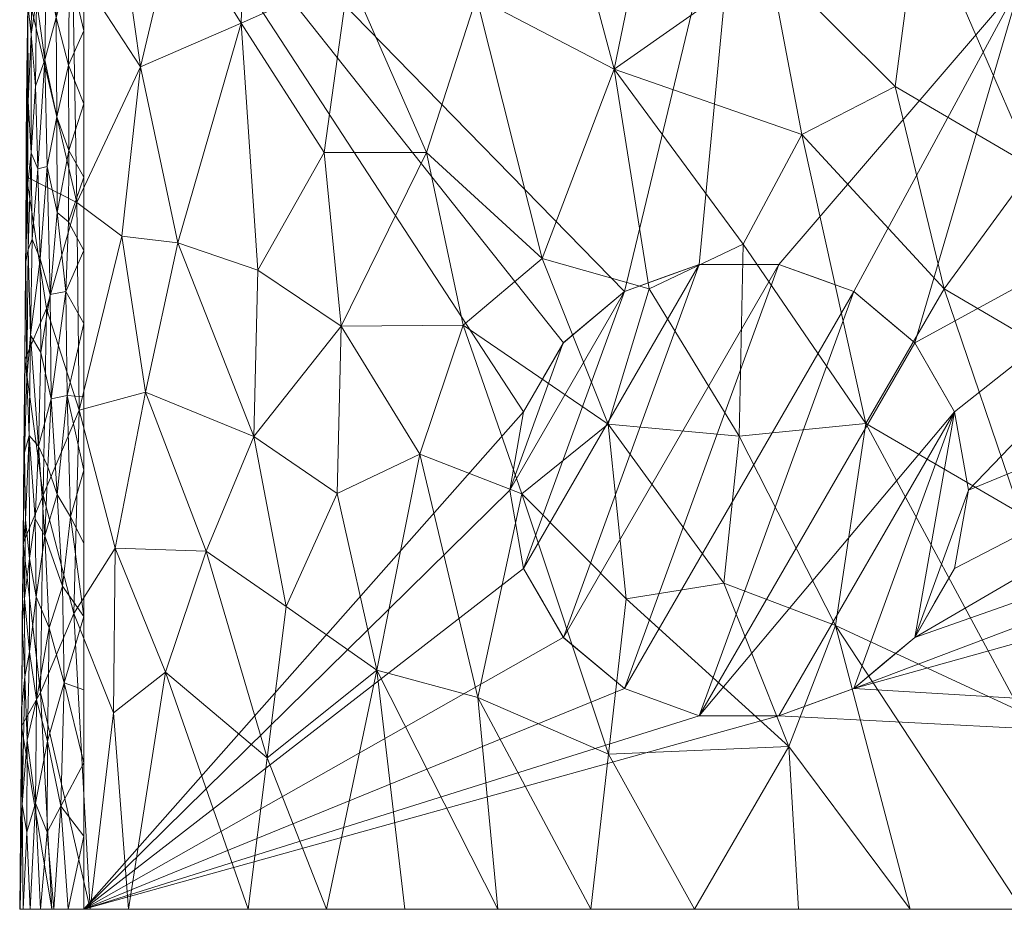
# Model space of a CAD drawing. Header units: millimetres. Extents: x -175 to 175, y 0 to 250.
# Tile 1 of 96: x -175 to -100, y 0 to 68. Entities that reach past the tile are written whole.
import ezdxf

# ---------------------------------------------------------------- set-up
doc = ezdxf.new("R2010")
doc.units = ezdxf.units.MM
doc.layers.add('A-GENM', color=13, linetype='Continuous')

# ---------------------------------------------------------------- blocks, each defined once
blk = doc.blocks.new('MODEL_CLU033I0-1CAAULW00 - MODEL_CLU033I0-1CAAULW00-469415-Preview')
at = {"layer": 'A-GENM', "lineweight": 9}
mesh = blk.add_polyface(dxfattribs=at)
corners = [(-174.894, 0, -5.002), (-174.857, 0, -3.813), (-174.617, 0, -2.718), (-174.099, 0, -1.692), (-173.29, 0, -0.88), (-172.273, 0, -0.351), (-171.161, 0, -0.079), (-170, 0), (170, 0), (171.19, 0, -0.083), (172.281, 0, -0.354), (173.297, 0, -0.885), (174.103, 0, -1.698), (174.618, 0, -2.721), (174.86, 0, -3.839), (174.894, 0, -5.002), (172.443, 0, -23.949), (166.594, 0, -42.128), (157.456, 0, -58.903), (145.493, 0, -73.791), (131.308, 0, -86.588), (115.468, 0, -97.273), (98.418, 0, -105.903), (80.481, 0, -112.497), (61.893, 0, -116.93), (42.882, 0, -118.68), (-42.882, 0, -118.68), (-61.898, 0, -116.929), (-80.484, 0, -112.496), (-98.422, 0, -105.901), (-115.47, 0, -97.272), (-131.31, 0, -86.586), (-145.496, 0, -73.789), (-157.457, 0, -58.902), (-166.597, 0, -42.119), (-172.446, 0, -23.935)]
mesh.append_faces([[corners[k] for k in face] for face in [(8, 16, 17, 18), (8, 18, 19, 20), (8, 20, 21, 22)]], dxfattribs={"vtx0": -1, "vtx3": -1})
mesh.append_faces([[corners[k] for k in face] for face in [(35, 0, 7, 34), (33, 34, 7, 32), (31, 32, 7, 30), (27, 28, 7, 26), (29, 30, 7, 28), (22, 23, 8), (24, 25, 8, 23)]], dxfattribs={"vtx1": -1, "vtx2": -1})
mesh.append_faces([[corners[k] for k in face] for face in [(1, 2, 5, 6), (0, 1, 6, 7), (25, 26, 7, 8), (8, 9, 15, 16), (9, 10, 14, 15), (13, 14, 10, 11)]], dxfattribs={"vtx1": -1, "vtx3": -1})
mesh.append_faces([[corners[k] for k in face] for face in [(11, 12, 13)]], dxfattribs={"vtx2": -1})
mesh.append_faces([[corners[k] for k in face] for face in [(2, 3, 4, 5)]], dxfattribs={"vtx3": -1})
mesh = blk.add_polyface(dxfattribs=at)
corners = [(-170, 0), (-170, -89.378, -3.399), (-169.657, -134.057, -5.099), (-165.685, -156.003, -5.933), (-156.951, -176.519, -6.714), (-143.78, -194.518, -7.398), (-127.168, -209.424, -7.965), (-108.218, -221.244, -8.415), (-87.785, -230.282, -8.759), (-66.438, -236.895, -9.01), (-44.542, -241.387, -9.181), (0, -244.823, -9.312), (44.542, -241.387, -9.181), (66.438, -236.895, -9.01), (87.786, -230.282, -8.759), (108.218, -221.244, -8.415), (127.168, -209.424, -7.965), (143.78, -194.518, -7.398), (156.951, -176.519, -6.714), (165.685, -156.004, -5.933), (169.657, -134.057, -5.099), (170, -89.377, -3.399), (170, 0), (0, -231.834, -8.818), (-25.468, -230.46, -8.765), (-50.631, -226.297, -8.607), (-75.118, -219.169, -8.336), (-98.385, -208.733, -7.939), (-119.508, -194.453, -7.396), (-136.767, -175.695, -6.682), (-147.137, -152.419, -5.797), (-147.165, -126.945, -4.828), (-136.823, -103.657, -3.943), (-119.547, -84.914, -3.23), (-98.39, -70.685, -2.688), (-75.086, -60.33, -2.295), (-50.572, -53.294, -2.027), (-25.397, -49.21, -1.872), (0.073, -47.874, -1.821), (25.533, -49.225, -1.872), (50.696, -53.322, -2.028), (75.196, -60.37, -2.296), (98.484, -70.737, -2.69), (119.623, -84.977, -3.232), (136.872, -103.731, -3.945), (147.183, -127.022, -4.831), (147.122, -152.487, -5.8), (136.735, -175.744, -6.684), (119.47, -194.485, -7.397), (98.351, -208.753, -7.94), (75.09, -219.18, -8.336), (50.612, -226.302, -8.607), (25.459, -230.461, -8.765), (137.5, -31.987, -1.217), (136.445, -37.968, -1.444), (133.403, -43.231, -1.644), (128.75, -47.132, -1.793), (123.035, -49.21, -1.872), (116.959, -49.209, -1.872), (111.248, -47.131, -1.793), (106.591, -43.224, -1.644), (103.555, -37.967, -1.444), (102.5, -31.987, -1.217), (103.555, -26.006, -0.989), (106.597, -20.744, -0.789), (111.25, -16.843, -0.641), (116.965, -14.765, -0.562), (123.041, -14.766, -0.562), (128.752, -16.844, -0.641), (133.409, -20.751, -0.789), (136.445, -26.008, -0.989)]
mesh.append_faces([[corners[k] for k in face] for face in [(13, 51, 12), (23, 11, 52), (5, 29, 4), (3, 30, 2), (31, 2, 30), (33, 1, 32), (47, 18, 46), (45, 21, 44), (44, 21, 43), (60, 42, 59), (63, 40, 62), (64, 40, 63), (69, 22, 68), (67, 22, 66)]], dxfattribs={"vtx0": -1, "vtx1": -1})
mesh.append_faces([[corners[k] for k in face] for face in [(0, 38, 65), (56, 43, 21)]], dxfattribs={"vtx0": -1, "vtx1": -1, "vtx2": -1})
mesh.append_faces([[corners[k] for k in face] for face in [(27, 7, 8), (26, 8, 9, 25), (25, 9, 10), (27, 6, 7), (8, 26, 27), (24, 10, 11), (10, 24, 25), (33, 0, 1), (31, 1, 2), (65, 38, 39), (64, 39, 40), (49, 14, 15), (60, 41, 42), (58, 42, 43, 57), (47, 17, 18), (17, 47, 48), (46, 18, 19), (45, 20, 21), (20, 45, 46), (46, 19, 20), (21, 54, 55), (22, 70, 53), (66, 22, 0)]], dxfattribs={"vtx0": -1, "vtx2": -1})
mesh.append_faces([[corners[k] for k in face] for face in [(27, 28, 6), (11, 12, 52), (23, 24, 11), (51, 52, 12), (50, 51, 13), (13, 14, 50), (3, 4, 30), (29, 30, 4), (31, 32, 1), (34, 35, 0), (33, 34, 0), (36, 37, 0), (37, 38, 0), (35, 36, 0), (15, 16, 49), (56, 57, 43), (49, 50, 14), (60, 61, 41), (58, 59, 42), (65, 66, 0), (64, 65, 39), (61, 62, 41), (55, 56, 21), (53, 54, 22), (67, 68, 22), (69, 70, 22), (21, 22, 54), (40, 41, 62)]], dxfattribs={"vtx1": -1, "vtx2": -1})
mesh.append_faces([[corners[k] for k in face] for face in [(5, 6, 28, 29), (48, 49, 16, 17)]], dxfattribs={"vtx1": -1, "vtx3": -1})
mesh = blk.add_polyface(dxfattribs=at)
corners = [(92.432, -65.424, -106.412), (97.543, -56.613, -104.364), (106.251, -76.689, -99.006), (112.643, -21.647, -97.893), (106.943, 0, -101.588), (116.197, -12.422, -96.239), (121.149, -24.887, -92.436), (128.608, -23.695, -87.169), (89.449, 0, -109.2), (98.489, -15.104, -105.374), (88.767, -12.019, -109.443), (108.086, -62.781, -98.599), (88.018, -25.524, -109.38), (98.534, -30.211, -104.837), (92.287, -40.282, -107.264), (85.403, -48.354, -109.787), (115.196, -59.121, -94.485), (110.321, -37.062, -98.508), (119.676, -50.747, -91.992), (104.347, -47.341, -101.322), (129.519, -64.094, -83.832), (117.727, -72.405, -92.103), (119.982, -36.102, -92.598), (119.929, -85.236, -89.835), (98.602, -79.725, -102.974), (89.234, -76.405, -107.462), (80.649, -60.556, -111.232), (80.615, -30.927, -111.867), (98.418, 0, -105.903), (115.468, 0, -97.273), (123.388, 0, -91.931)]
mesh.append_faces([[corners[k] for k in face] for face in [(28, 9, 8), (4, 3, 28)]], dxfattribs={"vtx0": -1, "vtx1": -1})
mesh.append_faces([[corners[k] for k in face] for face in [(0, 1, 2), (3, 4, 5), (6, 5, 7), (8, 9, 10), (2, 1, 11), (12, 13, 14), (0, 15, 1), (14, 1, 15), (16, 17, 18), (19, 1, 14), (16, 20, 21), (17, 22, 18), (12, 10, 13), (21, 23, 2), (19, 11, 1), (2, 24, 0), (5, 6, 3), (24, 25, 0), (26, 0, 25), (12, 14, 27), (19, 14, 13), (17, 19, 13), (11, 16, 21), (9, 17, 13), (22, 17, 3), (3, 6, 22), (17, 9, 3), (13, 10, 9), (19, 17, 16), (2, 11, 21), (19, 16, 11), (20, 16, 18), (9, 28, 3)]], dxfattribs={"vtx0": -1, "vtx1": -1, "vtx2": -1})
mesh.append_faces([[corners[k] for k in face] for face in [(29, 30, 5), (4, 29, 5)]], dxfattribs={"vtx1": -1, "vtx2": -1})
mesh = blk.add_polyface(dxfattribs=at)
corners = [(129.958, -11.849, -86.88), (136.568, -31.711, -80.03), (128.608, -23.695, -87.169), (131.308, 0, -86.588), (123.388, 0, -91.931), (157.456, 0, -58.903), (156.02, -11.555, -59.857), (151.475, 0, -66.347), (144.354, -34.727, -72.168), (139.933, -16.162, -78.07), (166.594, 0, -42.128), (163.776, -18.081, -46.082), (147.638, -18.235, -69.926), (150.675, -31.714, -65.125), (172.443, 0, -23.949), (174.767, -13.972, -5.521), (173.311, -16.542, -17.243), (173.096, -31.601, -16.633), (174.641, -27.943, -6.039), (167.736, -14.999, -37.485), (169.518, 0, -33.039), (170.759, -22.582, -27.549), (170.363, -38.083, -27.064), (167.61, -27.545, -36.307), (160.658, -27.335, -50.904), (154.564, -23.107, -60.797), (157.024, -36.085, -55.945), (174.894, 0, -5.002), (116.197, -12.422, -96.239), (138.401, 0, -80.19), (145.493, 0, -73.791), (129.985, -37.013, -85.241), (121.149, -24.887, -92.436)]
mesh.append_faces([[corners[k] for k in face] for face in [(15, 14, 27)]], dxfattribs={"vtx0": -1})
mesh.append_faces([[corners[k] for k in face] for face in [(3, 0, 4), (5, 6, 7), (10, 11, 5)]], dxfattribs={"vtx0": -1, "vtx1": -1})
mesh.append_faces([[corners[k] for k in face] for face in [(0, 1, 2), (8, 1, 9), (12, 13, 8), (14, 15, 16), (17, 16, 18), (19, 20, 21), (21, 22, 23), (24, 25, 6), (23, 19, 21), (24, 26, 25), (16, 17, 21), (16, 21, 20), (19, 23, 11), (11, 10, 19), (4, 0, 28), (13, 12, 25), (12, 8, 9), (12, 9, 29), (7, 6, 12), (23, 24, 11), (31, 32, 2), (11, 24, 6), (11, 6, 5), (12, 6, 25), (0, 2, 28), (3, 9, 0), (1, 0, 9)]], dxfattribs={"vtx0": -1, "vtx1": -1, "vtx2": -1})
mesh.append_faces([[corners[k] for k in face] for face in [(19, 10, 20), (12, 29, 30), (12, 30, 7), (9, 3, 29)]], dxfattribs={"vtx0": -1, "vtx2": -1})
mesh.append_faces([[corners[k] for k in face] for face in [(15, 18, 16), (20, 14, 16)]], dxfattribs={"vtx1": -1, "vtx2": -1})
mesh = blk.add_polyface(dxfattribs=at)
corners = [(174.618, 0, -2.721), (174.707, -8.005, -3.569), (174.86, 0, -3.839), (174.358, -5.897, -2.415), (173.698, -8.101, -1.585), (174.316, -12.895, -2.694), (174.5, -17.746, -3.423), (174.134, -19.653, -2.697), (173.297, 0, -0.885), (172.281, 0, -0.354), (172.802, -5.874, -0.825), (173.623, -15.972, -1.86), (172.781, -12.823, -1.103), (171.746, -7.878, -0.506), (171.19, 0, -0.083), (174.103, 0, -1.698), (171.495, -17.282, -0.82), (174.843, -5.676, -5.213), (172.653, -21.482, -1.395), (170, -11.172, -0.425), (170, -16.758, -0.637), (170, 0), (170, -5.586, -0.212), (173.627, -23.847, -2.216), (174.526, -23.704, -3.89), (174.634, -27.743, -4.855), (174.693, -21.768, -4.756), (174.724, -15.463, -4.316), (174.791, -11.352, -5.423), (174.716, -19.647, -5.731), (171.01, -29.944, -1.227), (170, -22.344, -0.85), (170, -27.93, -1.062), (174.894, 0, -5.002), (174.158, -26.757, -3.095), (171.64, -24.662, -1.147), (172.967, -28.489, -1.869), (173.724, -29.79, -2.593), (174.44, -29.722, -3.961), (174.641, -27.943, -6.039)]
mesh.append_faces([[corners[k] for k in face] for face in [(0, 1, 2), (15, 3, 0), (8, 4, 15), (28, 27, 29), (17, 1, 28)]], dxfattribs={"vtx0": -1, "vtx1": -1})
mesh.append_faces([[corners[k] for k in face] for face in [(3, 4, 5), (0, 3, 1), (6, 5, 7), (11, 4, 12), (11, 5, 4), (12, 13, 16), (1, 17, 2), (16, 18, 12), (10, 4, 8), (11, 7, 5), (18, 23, 11), (24, 25, 26), (1, 27, 28), (10, 13, 12), (19, 16, 13), (14, 22, 13), (6, 1, 5), (27, 6, 26), (34, 24, 7), (13, 10, 9), (4, 10, 12), (4, 3, 15), (1, 3, 5), (35, 18, 16), (18, 35, 36), (18, 11, 12), (11, 23, 7), (34, 7, 23), (6, 7, 24), (34, 23, 37), (38, 24, 34), (18, 36, 23), (26, 6, 24), (1, 6, 27), (16, 31, 35), (31, 30, 35), (39, 26, 25), (27, 26, 29)]], dxfattribs={"vtx0": -1, "vtx1": -1, "vtx2": -1})
mesh.append_faces([[corners[k] for k in face] for face in [(13, 9, 14), (16, 19, 20), (13, 22, 19), (30, 31, 32), (26, 39, 29)]], dxfattribs={"vtx0": -1, "vtx2": -1})
mesh.append_faces([[corners[k] for k in face] for face in [(8, 9, 10), (20, 31, 16)]], dxfattribs={"vtx1": -1, "vtx2": -1})
mesh.append_faces([[corners[k] for k in face] for face in [(14, 21, 22), (17, 33, 2)]], dxfattribs={"vtx2": -1})
mesh = blk.add_polyface(dxfattribs=at)
corners = [(137.5, -31.987, -11.216), (136.445, -26.006, -10.989), (133.403, -20.744, -10.788), (128.75, -16.843, -10.64), (123.035, -14.765, -10.561), (116.959, -14.766, -10.561), (111.248, -16.844, -10.64), (106.591, -20.751, -10.789), (103.555, -26.008, -10.989), (102.5, -31.987, -11.216), (103.555, -37.968, -11.444), (106.597, -43.231, -11.644), (111.25, -47.132, -11.793), (116.965, -49.21, -11.872), (123.041, -49.209, -11.872), (128.752, -47.131, -11.793), (133.409, -43.224, -11.644), (136.445, -37.967, -11.444)]
mesh.append_faces([[corners[k] for k in face] for face in [(5, 10, 4), (10, 7, 9)]], dxfattribs={"vtx0": -1, "vtx1": -1})
mesh.append_faces([[corners[k] for k in face] for face in [(4, 10, 11), (10, 6, 7), (10, 5, 6), (1, 14, 15), (12, 3, 4), (14, 1, 2)]], dxfattribs={"vtx0": -1, "vtx2": -1})
mesh.append_faces([[corners[k] for k in face] for face in [(8, 9, 7), (17, 0, 16)]], dxfattribs={"vtx1": -1})
mesh.append_faces([[corners[k] for k in face] for face in [(11, 12, 4), (12, 13, 3), (15, 16, 0), (2, 3, 13), (0, 1, 15), (13, 14, 2)]], dxfattribs={"vtx1": -1, "vtx2": -1})
mesh = blk.add_polyface(dxfattribs=at)
corners = [(102.5, -31.987, -1.216), (102.5, -31.987, -3.716), (102.5, -31.987, -6.216), (102.5, -31.987, -8.716), (102.5, -31.987, -11.216), (103.555, -26.008, -10.989), (106.591, -20.751, -10.789), (111.248, -16.844, -10.64), (116.959, -14.766, -10.561), (123.035, -14.765, -10.561), (128.75, -16.843, -10.64), (133.403, -20.744, -10.788), (136.445, -26.006, -10.989), (137.5, -31.987, -11.216), (137.5, -31.987, -8.716), (137.5, -31.987, -6.216), (137.5, -31.987, -3.716), (137.5, -31.987, -1.216), (136.445, -26.008, -0.989), (133.409, -20.751, -0.789), (128.752, -16.844, -0.641), (123.041, -14.766, -0.562), (116.965, -14.765, -0.562), (111.25, -16.843, -0.641), (106.597, -20.744, -0.789), (103.555, -26.006, -0.989), (131.081, -18.797, -0.715), (134.924, -23.375, -10.888), (125.893, -15.804, -10.6), (114.107, -15.804, -0.601), (105.076, -23.375, -0.889), (108.919, -18.797, -10.714)]
mesh.append_faces([[corners[k] for k in face] for face in [(5, 2, 3, 4)]], dxfattribs={"vtx0": -1})
mesh.append_faces([[corners[k] for k in face] for face in [(20, 10, 26), (19, 27, 18), (21, 28, 20), (10, 20, 28), (24, 31, 23), (23, 7, 29), (7, 23, 31)]], dxfattribs={"vtx0": -1, "vtx1": -1})
mesh.append_faces([[corners[k] for k in face] for face in [(15, 18, 12), (5, 25, 2)]], dxfattribs={"vtx0": -1, "vtx1": -1, "vtx2": -1})
mesh.append_faces([[corners[k] for k in face] for face in [(19, 11, 27), (8, 22, 29), (26, 10, 11), (6, 24, 30), (5, 30, 25), (29, 7, 8), (21, 9, 28), (11, 19, 26), (30, 5, 6), (24, 6, 31), (22, 8, 9)]], dxfattribs={"vtx0": -1, "vtx2": -1})
mesh.append_faces([[corners[k] for k in face] for face in [(14, 15, 12, 13)]], dxfattribs={"vtx1": -1})
mesh.append_faces([[corners[k] for k in face] for face in [(27, 12, 18), (21, 22, 9)]], dxfattribs={"vtx1": -1, "vtx2": -1})
mesh.append_faces([[corners[k] for k in face] for face in [(16, 17, 18, 15)]], dxfattribs={"vtx2": -1})
mesh.append_faces([[corners[k] for k in face] for face in [(25, 0, 1, 2)]], dxfattribs={"vtx3": -1})
mesh = blk.add_polyface(dxfattribs=at)
corners = [(157.024, -36.085, -55.945), (150.356, -44.499, -64.38), (150.675, -31.714, -65.125), (126.855, -47.348, -87.024), (119.676, -50.747, -91.992), (119.982, -36.102, -92.598), (174.512, -41.915, -6.556), (172.859, -45.85, -16.414), (173.096, -31.601, -16.633), (170.525, -53.94, -24.841), (170.363, -38.083, -27.064), (156.718, -48.768, -55.171), (136.568, -31.711, -80.03), (144.354, -34.727, -72.168), (141.057, -44.568, -74.799), (174.641, -27.943, -6.039), (162.825, -50.857, -44.42), (167.096, -51.361, -34.955), (165.667, -64.283, -37.028), (170.759, -22.582, -27.549), (174.383, -55.886, -7.074), (165.292, -39.467, -40.493), (160.658, -27.335, -50.904), (167.61, -27.545, -36.307), (157.988, -67.62, -51.341), (129.519, -64.094, -83.832), (135.016, -49.651, -80.133), (143.844, -57.735, -70.839), (151.648, -57.756, -61.524), (129.985, -37.013, -85.241), (154.564, -23.107, -60.797), (121.149, -24.887, -92.436), (128.608, -23.695, -87.169)]
mesh.append_faces([[corners[k] for k in face] for face in [(0, 1, 2), (3, 4, 5), (6, 7, 8), (9, 10, 7), (0, 11, 1), (12, 13, 14), (16, 17, 18), (8, 10, 19), (17, 10, 9), (21, 22, 23), (9, 7, 20), (8, 7, 10), (16, 24, 11), (25, 4, 3), (26, 14, 27), (28, 1, 11), (27, 14, 1), (21, 23, 10), (29, 12, 14), (14, 13, 1), (29, 14, 26), (1, 28, 27), (2, 1, 13), (2, 30, 0), (16, 0, 21), (21, 0, 22), (3, 29, 26), (5, 31, 29), (25, 3, 26), (5, 29, 3), (12, 29, 32), (0, 16, 11), (17, 16, 21), (10, 17, 21), (18, 17, 9)]], dxfattribs={"vtx0": -1, "vtx1": -1, "vtx2": -1})
mesh.append_faces([[corners[k] for k in face] for face in [(8, 15, 6)]], dxfattribs={"vtx0": -1, "vtx2": -1})
mesh.append_faces([[corners[k] for k in face] for face in [(6, 20, 7)]], dxfattribs={"vtx1": -1, "vtx2": -1})
mesh = blk.add_polyface(dxfattribs=at)
corners = [(174.08, -43.794, -3.809), (173.332, -49.64, -3.06), (173.948, -51.135, -3.925), (174.526, -23.704, -3.89), (174.44, -29.722, -3.961), (174.634, -27.743, -4.855), (174.576, -34.929, -6.298), (174.523, -34.843, -4.691), (172.496, -38.946, -2.035), (171.383, -47.144, -1.972), (172.564, -46.905, -2.397), (174.247, -50.35, -4.585), (174.181, -36.159, -3.625), (173.466, -35.331, -2.562), (173.27, -42.494, -2.694), (172.037, -31.657, -1.546), (172.967, -28.489, -1.869), (171.64, -24.662, -1.147), (171.279, -39.206, -1.638), (171.01, -29.944, -1.227), (174.346, -40.514, -4.312), (174.426, -49.423, -5.338), (172.036, -53.159, -2.41), (172.805, -56.665, -2.943), (170, -44.688, -1.7), (170, -33.516, -1.275), (170, -39.102, -1.487), (170, -50.274, -1.912), (171.18, -52.458, -2.136), (172.75, -33.757, -1.956), (174.383, -55.886, -7.074), (174.448, -48.9, -6.815), (174.503, -42.101, -5.23), (174.512, -41.915, -6.556), (174.302, -55.164, -5.1), (170, -27.93, -1.062), (173.724, -29.79, -2.593), (174.158, -26.757, -3.095), (173.627, -23.847, -2.216), (174.641, -27.943, -6.039)]
mesh.append_faces([[corners[k] for k in face] for face in [(39, 5, 6)]], dxfattribs={"vtx0": -1, "vtx1": -1})
mesh.append_faces([[corners[k] for k in face] for face in [(0, 1, 2), (3, 4, 5), (6, 5, 7), (8, 9, 10), (11, 0, 2), (12, 7, 4), (13, 8, 14), (15, 16, 17), (18, 15, 19), (0, 20, 12), (21, 20, 11), (9, 22, 10), (22, 23, 10), (8, 15, 18), (17, 19, 15), (9, 18, 24), (18, 9, 8), (1, 0, 14), (28, 22, 9), (14, 8, 10), (15, 29, 16), (1, 14, 10), (0, 13, 14), (23, 1, 10), (11, 34, 21), (18, 19, 25), (29, 15, 8), (36, 16, 13), (37, 36, 12), (32, 6, 7), (37, 12, 4), (13, 0, 12), (7, 5, 4), (16, 36, 38), (12, 36, 13), (21, 32, 20), (9, 27, 28), (7, 12, 20), (31, 32, 21), (8, 13, 29), (13, 16, 29), (11, 20, 0), (7, 20, 32)]], dxfattribs={"vtx0": -1, "vtx1": -1, "vtx2": -1})
mesh.append_faces([[corners[k] for k in face] for face in [(18, 25, 26), (9, 24, 27), (21, 30, 31), (32, 33, 6), (32, 31, 33)]], dxfattribs={"vtx0": -1, "vtx2": -1})
mesh.append_faces([[corners[k] for k in face] for face in [(35, 25, 19), (26, 24, 18)]], dxfattribs={"vtx1": -1, "vtx2": -1})
mesh = blk.add_polyface(dxfattribs=at)
corners = [(102.5, -31.987, -1.216), (103.555, -37.967, -1.444), (106.591, -43.224, -1.644), (111.248, -47.131, -1.793), (116.959, -49.209, -1.872), (123.035, -49.21, -1.872), (128.75, -47.132, -1.793), (133.403, -43.231, -1.644), (136.445, -37.968, -1.444), (137.5, -31.987, -1.216), (137.5, -31.987, -3.716), (137.5, -31.987, -6.216), (137.5, -31.987, -8.716), (137.5, -31.987, -11.216), (136.445, -37.967, -11.444), (133.409, -43.224, -11.644), (128.752, -47.131, -11.793), (123.041, -49.209, -11.872), (116.965, -49.21, -11.872), (111.25, -47.132, -11.793), (106.597, -43.231, -11.644), (103.555, -37.968, -11.444), (102.5, -31.987, -11.216), (102.5, -31.987, -8.716), (102.5, -31.987, -6.216), (102.5, -31.987, -3.716), (108.919, -45.177, -1.718), (105.076, -40.6, -11.544), (114.107, -48.171, -11.832), (125.893, -48.171, -1.832), (134.924, -40.6, -1.544), (131.081, -45.177, -11.718)]
mesh.append_faces([[corners[k] for k in face] for face in [(14, 11, 12, 13)]], dxfattribs={"vtx0": -1})
mesh.append_faces([[corners[k] for k in face] for face in [(3, 19, 26), (4, 28, 3), (19, 3, 28), (16, 6, 31)]], dxfattribs={"vtx0": -1, "vtx1": -1})
mesh.append_faces([[corners[k] for k in face] for face in [(24, 1, 21), (14, 8, 11)]], dxfattribs={"vtx0": -1, "vtx1": -1, "vtx2": -1})
mesh.append_faces([[corners[k] for k in face] for face in [(27, 1, 2), (2, 20, 27), (17, 5, 29), (26, 19, 20), (15, 7, 30), (14, 30, 8), (29, 16, 17), (4, 18, 28), (20, 2, 26), (30, 14, 15), (7, 15, 31), (5, 17, 18)]], dxfattribs={"vtx0": -1, "vtx2": -1})
mesh.append_faces([[corners[k] for k in face] for face in [(23, 24, 21, 22)]], dxfattribs={"vtx1": -1})
mesh.append_faces([[corners[k] for k in face] for face in [(27, 21, 1), (4, 5, 18), (29, 6, 16), (6, 7, 31)]], dxfattribs={"vtx1": -1, "vtx2": -1})
mesh.append_faces([[corners[k] for k in face] for face in [(25, 0, 1, 24)]], dxfattribs={"vtx2": -1})
mesh.append_faces([[corners[k] for k in face] for face in [(8, 9, 10, 11)]], dxfattribs={"vtx3": -1})
mesh = blk.add_polyface(dxfattribs=at)
corners = [(168.582, -104.43, -26.3), (165.16, -88.528, -35.838), (170.778, -90.258, -20.973), (157.988, -67.62, -51.341), (157.471, -85.755, -50.459), (149.772, -71.267, -62.744), (167.599, -77.947, -31.036), (162.985, -75.649, -41.607), (170.525, -53.94, -24.841), (170.853, -72.234, -22.075), (165.667, -64.283, -37.028), (140.024, -69.59, -73.89), (129.519, -64.094, -83.832), (135.016, -49.651, -80.133), (162.825, -50.857, -44.42), (151.648, -57.756, -61.524), (143.844, -57.735, -70.839), (144.822, -87.51, -67.301), (134.244, -81.643, -78.528), (128.204, -94.431, -82.885), (126.118, -80.652, -85.477), (162.616, -102.827, -39.813), (139.578, -100.415, -71.946), (174.253, -69.857, -7.591), (174.123, -83.828, -8.108), (151.726, -88.491, -58.661), (156.582, -99.299, -50.628), (156.718, -48.768, -55.171), (174.383, -55.886, -7.074), (173.991, -97.8, -8.619), (150.828, -104.376, -58.474), (117.727, -72.405, -92.103), (119.929, -85.236, -89.835)]
mesh.append_faces([[corners[k] for k in face] for face in [(23, 8, 28)]], dxfattribs={"vtx0": -1, "vtx1": -1})
mesh.append_faces([[corners[k] for k in face] for face in [(0, 1, 2), (3, 4, 5), (1, 6, 2), (3, 7, 4), (8, 9, 10), (11, 12, 13), (14, 10, 3), (3, 5, 15), (6, 10, 9), (5, 11, 16), (11, 5, 17), (18, 19, 20), (4, 1, 21), (22, 19, 18), (8, 23, 9), (9, 24, 2), (25, 4, 26), (15, 5, 16), (10, 6, 7), (22, 18, 17), (11, 17, 18), (25, 5, 4), (12, 11, 18), (16, 11, 13), (12, 18, 20), (27, 3, 15), (2, 6, 9), (7, 6, 1), (4, 7, 1), (10, 7, 3), (25, 30, 17), (5, 25, 17), (12, 20, 31), (19, 32, 20)]], dxfattribs={"vtx0": -1, "vtx1": -1, "vtx2": -1})
mesh.append_faces([[corners[k] for k in face] for face in [(2, 24, 29)]], dxfattribs={"vtx0": -1, "vtx2": -1})
mesh.append_faces([[corners[k] for k in face] for face in [(23, 24, 9)]], dxfattribs={"vtx1": -1, "vtx2": -1})
mesh = blk.add_polyface(dxfattribs=at)
corners = [(174.008, -57.72, -4.376), (174.026, -66.773, -4.896), (174.245, -61.638, -5.297), (172.103, -68.032, -3.035), (172.863, -71.928, -3.621), (172.963, -64.807, -3.396), (171.133, -57.909, -2.34), (170, -61.446, -2.337), (171.169, -64.4, -2.601), (171.093, -71.687, -2.869), (172.092, -75.592, -3.334), (173.516, -56.51, -3.556), (172.805, -56.665, -2.943), (171.18, -52.458, -2.136), (170, -55.86, -2.125), (173.686, -62.8, -4.063), (174.282, -69.043, -6.135), (174.302, -55.164, -5.1), (174.247, -50.35, -4.585), (174.39, -58.816, -6.127), (174.383, -55.886, -7.074), (174.426, -49.423, -5.338), (173.947, -73.271, -5.053), (174.162, -76.616, -5.976), (172.036, -53.159, -2.41), (172.07, -60.475, -2.717), (173.332, -49.64, -3.06), (173.606, -69.445, -4.257), (170, -67.033, -2.55), (170, -72.619, -2.762), (173.948, -51.135, -3.925), (174.338, -63.937, -6.132), (173.552, -75.662, -4.469), (174.253, -69.857, -7.591), (174.318, -62.872, -7.332), (174.268, -74.14, -6.817), (171.275, -77.348, -3.131), (174.188, -76.843, -7.85), (170, -50.274, -1.912)]
mesh.append_faces([[corners[k] for k in face] for face in [(33, 35, 37), (7, 6, 14), (14, 13, 38)]], dxfattribs={"vtx0": -1, "vtx1": -1})
mesh.append_faces([[corners[k] for k in face] for face in [(0, 1, 2), (3, 4, 5), (6, 7, 8), (3, 9, 10), (5, 11, 12), (6, 13, 14), (8, 9, 3), (1, 0, 15), (1, 16, 2), (17, 18, 0), (19, 20, 21), (16, 22, 23), (6, 24, 13), (12, 24, 25), (5, 12, 25), (12, 11, 26), (3, 5, 25), (5, 27, 15), (8, 3, 25), (4, 3, 10), (27, 5, 4), (8, 25, 6), (9, 8, 28), (25, 24, 6), (26, 11, 30), (11, 0, 30), (19, 21, 17), (15, 0, 11), (17, 0, 2), (5, 15, 11), (15, 27, 1), (22, 1, 27), (1, 22, 16), (31, 19, 2), (32, 22, 27), (17, 2, 19), (16, 31, 2), (4, 32, 27), (35, 33, 16), (36, 10, 9), (23, 35, 16), (0, 18, 30), (33, 31, 16), (34, 19, 31), (29, 36, 9)]], dxfattribs={"vtx0": -1, "vtx1": -1, "vtx2": -1})
mesh.append_faces([[corners[k] for k in face] for face in [(9, 28, 29), (31, 33, 34)]], dxfattribs={"vtx0": -1, "vtx2": -1})
mesh.append_faces([[corners[k] for k in face] for face in [(34, 20, 19), (7, 28, 8)]], dxfattribs={"vtx1": -1, "vtx2": -1})

msp = doc.modelspace()

# ---------------------------------------------------------------- block references
at = {"layer": 'A-GENM', "lineweight": 9, "rotation": 180}
msp.add_blockref('MODEL_CLU033I0-1CAAULW00 - MODEL_CLU033I0-1CAAULW00-469415-Preview', (0, 0, 850), dxfattribs=at)

doc.saveas('drawing.dxf')
